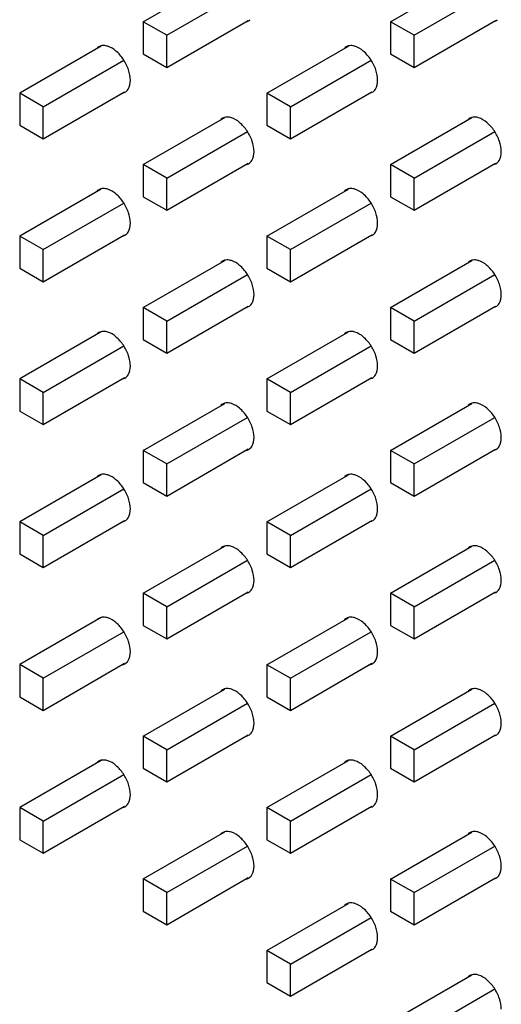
# Model space of a CAD drawing. Header units: inches. Extents: x 0 to 34, y 0 to 22.
# Tile 32 of 43: x 30.05 to 30.484, y 13.606 to 14.492. Entities that reach past the tile are written whole.
import ezdxf

# ---------------------------------------------------------------- set-up
doc = ezdxf.new("R2010")
doc.units = ezdxf.units.IN
doc.header["$LTSCALE"] = 1.87
doc.header["$MEASUREMENT"] = 0
doc.layers.get('0').update_dxf_attribs({"linetype": 'CONTINUOUS'})
doc.layers.add('02___PRT_ALL_AXES', color=7, linetype='CONTINUOUS')

msp = doc.modelspace()

# ---------------------------------------------------------------- linework, layer by layer
at = {"color": 7, "linetype": 'CONTINUOUS'}
for p, q in [((30.16123, 14.49034), (30.23449, 14.53263)), ((30.38394, 14.49032), (30.4572, 14.53262)), ((30.18239, 14.47812), (30.25492, 14.51999)), ((30.4051, 14.47811), (30.47763, 14.51998)), ((30.18239, 14.47812), (30.16123, 14.49034)), ((30.16123, 14.49034), (30.16123, 14.4614)), ((30.18239, 14.44919), (30.25575, 14.49154)), ((30.4051, 14.47811), (30.38394, 14.49032)), ((30.38394, 14.49032), (30.38394, 14.46139)), ((30.4051, 14.44918), (30.47846, 14.49153)), ((30.18239, 14.44919), (30.18239, 14.47812)), ((30.4051, 14.44918), (30.4051, 14.47811)), ((30.12313, 14.46835), (30.04988, 14.42605)), ((30.16123, 14.4614), (30.18239, 14.44919)), ((30.27259, 14.42604), (30.34584, 14.46834)), ((30.38394, 14.46139), (30.4051, 14.44918)), ((30.07104, 14.41384), (30.14356, 14.45571)), ((30.29375, 14.41382), (30.36627, 14.4557)), ((30.07104, 14.41384), (30.04988, 14.42605)), ((30.04988, 14.42605), (30.04988, 14.39712)), ((30.07104, 14.38491), (30.14439, 14.42726)), ((30.29375, 14.41382), (30.27259, 14.42604)), ((30.27259, 14.42604), (30.27259, 14.39711)), ((30.29375, 14.38489), (30.3671, 14.42725)), ((30.07104, 14.38491), (30.07104, 14.41384)), ((30.29375, 14.38489), (30.29375, 14.41382)), ((30.16123, 14.36176), (30.23449, 14.40405)), ((30.38394, 14.36174), (30.4572, 14.40404)), ((30.04988, 14.39712), (30.07104, 14.38491)), ((30.18239, 14.34954), (30.25492, 14.39142)), ((30.27259, 14.39711), (30.29375, 14.38489)), ((30.4051, 14.34953), (30.47763, 14.3914)), ((30.18239, 14.32061), (30.25575, 14.36297)), ((30.4051, 14.3206), (30.47846, 14.36295)), ((30.18239, 14.34954), (30.16123, 14.36176)), ((30.16123, 14.36176), (30.16123, 14.33283)), ((30.4051, 14.34953), (30.38394, 14.36174)), ((30.38394, 14.36174), (30.38394, 14.33281)), ((30.18239, 14.32061), (30.18239, 14.34954)), ((30.4051, 14.3206), (30.4051, 14.34953)), ((30.12313, 14.33977), (30.04988, 14.29747)), ((30.27259, 14.29746), (30.34584, 14.33976)), ((30.07104, 14.28526), (30.14356, 14.32713)), ((30.16123, 14.33283), (30.18239, 14.32061)), ((30.29375, 14.28525), (30.36627, 14.32712)), ((30.38394, 14.33281), (30.4051, 14.3206)), ((30.07104, 14.28526), (30.04988, 14.29747)), ((30.04988, 14.29747), (30.04988, 14.26854)), ((30.07104, 14.25633), (30.14439, 14.29868)), ((30.29375, 14.28525), (30.27259, 14.29746)), ((30.27259, 14.29746), (30.27259, 14.26853)), ((30.29375, 14.25632), (30.3671, 14.29867)), ((30.07104, 14.25633), (30.07104, 14.28526)), ((30.29375, 14.25632), (30.29375, 14.28525)), ((30.16123, 14.23318), (30.23449, 14.27547)), ((30.38394, 14.23317), (30.4572, 14.27546)), ((30.04988, 14.26854), (30.07104, 14.25633)), ((30.27259, 14.26853), (30.29375, 14.25632)), ((30.18239, 14.22096), (30.25492, 14.26284)), ((30.4051, 14.22095), (30.47763, 14.26283)), ((30.18239, 14.22096), (30.16123, 14.23318)), ((30.16123, 14.23318), (30.16123, 14.20425)), ((30.18239, 14.19203), (30.25575, 14.23439)), ((30.4051, 14.22095), (30.38394, 14.23317)), ((30.38394, 14.23317), (30.38394, 14.20424)), ((30.4051, 14.19202), (30.47846, 14.23438)), ((30.18239, 14.19203), (30.18239, 14.22096)), ((30.4051, 14.19202), (30.4051, 14.22095)), ((30.12313, 14.21119), (30.04988, 14.1689)), ((30.16123, 14.20425), (30.18239, 14.19203)), ((30.27259, 14.16888), (30.34584, 14.21118)), ((30.38394, 14.20424), (30.4051, 14.19202)), ((30.07104, 14.15668), (30.14356, 14.19856)), ((30.29375, 14.15667), (30.36627, 14.19854)), ((30.07104, 14.15668), (30.04988, 14.1689)), ((30.04988, 14.1689), (30.04988, 14.13997)), ((30.07104, 14.12775), (30.14439, 14.1701)), ((30.29375, 14.15667), (30.27259, 14.16888)), ((30.27259, 14.16888), (30.27259, 14.13995)), ((30.29375, 14.12774), (30.3671, 14.17009)), ((30.07104, 14.12775), (30.07104, 14.15668)), ((30.29375, 14.12774), (30.29375, 14.15667)), ((30.16123, 14.1046), (30.23449, 14.1469)), ((30.38394, 14.10459), (30.4572, 14.14688)), ((30.04988, 14.13997), (30.07104, 14.12775)), ((30.18239, 14.09238), (30.25492, 14.13426)), ((30.27259, 14.13995), (30.29375, 14.12774)), ((30.4051, 14.09237), (30.47763, 14.13425)), ((30.18239, 14.06345), (30.25575, 14.10581)), ((30.4051, 14.06344), (30.47846, 14.1058)), ((30.18239, 14.09238), (30.16123, 14.1046)), ((30.16123, 14.1046), (30.16123, 14.07567)), ((30.4051, 14.09237), (30.38394, 14.10459)), ((30.38394, 14.10459), (30.38394, 14.07566)), ((30.18239, 14.06345), (30.18239, 14.09238)), ((30.4051, 14.06344), (30.4051, 14.09237)), ((30.12313, 14.08261), (30.04988, 14.04032)), ((30.27259, 14.04031), (30.34584, 14.0826)), ((30.16123, 14.07567), (30.18239, 14.06345)), ((30.38394, 14.07566), (30.4051, 14.06344)), ((30.07104, 14.0281), (30.14356, 14.06998)), ((30.29375, 14.02809), (30.36627, 14.06996)), ((30.07104, 14.0281), (30.04988, 14.04032)), ((30.04988, 14.04032), (30.04988, 14.01139)), ((30.07104, 13.99917), (30.14439, 14.04153)), ((30.29375, 14.02809), (30.27259, 14.04031)), ((30.27259, 14.04031), (30.27259, 14.01138)), ((30.29375, 13.99916), (30.3671, 14.04151)), ((30.07104, 13.99917), (30.07104, 14.0281)), ((30.29375, 13.99916), (30.29375, 14.02809)), ((30.16123, 13.97602), (30.23449, 14.01832)), ((30.38394, 13.97601), (30.4572, 14.01831)), ((30.04988, 14.01139), (30.07104, 13.99917)), ((30.27259, 14.01138), (30.29375, 13.99916)), ((30.18239, 13.96381), (30.25492, 14.00568)), ((30.4051, 13.96379), (30.47763, 14.00567)), ((30.18239, 13.96381), (30.16123, 13.97602)), ((30.16123, 13.97602), (30.16123, 13.94709)), ((30.18239, 13.93488), (30.25575, 13.97723)), ((30.4051, 13.96379), (30.38394, 13.97601)), ((30.38394, 13.97601), (30.38394, 13.94708)), ((30.4051, 13.93486), (30.47846, 13.97722)), ((30.18239, 13.93488), (30.18239, 13.96381)), ((30.4051, 13.93486), (30.4051, 13.96379)), ((30.12313, 13.95404), (30.04988, 13.91174)), ((30.16123, 13.94709), (30.18239, 13.93488)), ((30.27259, 13.91173), (30.34584, 13.95402)), ((30.38394, 13.94708), (30.4051, 13.93486)), ((30.07104, 13.89952), (30.14356, 13.9414)), ((30.29375, 13.89951), (30.36627, 13.94139)), ((30.07104, 13.89952), (30.04988, 13.91174)), ((30.04988, 13.91174), (30.04988, 13.88281)), ((30.07104, 13.87059), (30.14439, 13.91295)), ((30.29375, 13.89951), (30.27259, 13.91173)), ((30.27259, 13.91173), (30.27259, 13.8828)), ((30.29375, 13.87058), (30.3671, 13.91294)), ((30.07104, 13.87059), (30.07104, 13.89952)), ((30.29375, 13.87058), (30.29375, 13.89951)), ((30.16123, 13.84745), (30.23449, 13.88974)), ((30.38394, 13.84743), (30.4572, 13.88973)), ((30.04988, 13.88281), (30.07104, 13.87059)), ((30.18239, 13.83523), (30.25492, 13.8771)), ((30.27259, 13.8828), (30.29375, 13.87058)), ((30.4051, 13.83522), (30.47763, 13.87709)), ((30.18239, 13.8063), (30.25575, 13.84865)), ((30.4051, 13.80629), (30.47846, 13.84864)), ((30.18239, 13.83523), (30.16123, 13.84745)), ((30.16123, 13.84745), (30.16123, 13.81851)), ((30.4051, 13.83522), (30.38394, 13.84743)), ((30.38394, 13.84743), (30.38394, 13.8185)), ((30.18239, 13.8063), (30.18239, 13.83523)), ((30.4051, 13.80629), (30.4051, 13.83522)), ((30.12313, 13.82546), (30.04988, 13.78316)), ((30.27259, 13.78315), (30.34584, 13.82545)), ((30.16123, 13.81851), (30.18239, 13.8063)), ((30.38394, 13.8185), (30.4051, 13.80629)), ((30.07104, 13.77095), (30.14356, 13.81282)), ((30.29375, 13.77093), (30.36627, 13.81281)), ((30.07104, 13.77095), (30.04988, 13.78316)), ((30.04988, 13.78316), (30.04988, 13.75423)), ((30.07104, 13.74202), (30.14439, 13.78437)), ((30.29375, 13.77093), (30.27259, 13.78315)), ((30.27259, 13.78315), (30.27259, 13.75422)), ((30.29375, 13.742), (30.3671, 13.78436)), ((30.07104, 13.74202), (30.07104, 13.77095)), ((30.29375, 13.742), (30.29375, 13.77093)), ((30.16123, 13.71887), (30.23449, 13.76116)), ((30.38394, 13.71885), (30.4572, 13.76115)), ((30.04988, 13.75423), (30.07104, 13.74202)), ((30.27259, 13.75422), (30.29375, 13.742)), ((30.18239, 13.70665), (30.25492, 13.74853)), ((30.4051, 13.70664), (30.47763, 13.74851)), ((30.18239, 13.70665), (30.16123, 13.71887)), ((30.16123, 13.71887), (30.16123, 13.68994)), ((30.18239, 13.67772), (30.25575, 13.72008)), ((30.4051, 13.70664), (30.38394, 13.71885)), ((30.38394, 13.71885), (30.38394, 13.68992)), ((30.4051, 13.67771), (30.47846, 13.72006)), ((30.18239, 13.67772), (30.18239, 13.70665)), ((30.4051, 13.67771), (30.4051, 13.70664)), ((30.16123, 13.68994), (30.18239, 13.67772)), ((30.27259, 13.65457), (30.34584, 13.69687)), ((30.38394, 13.68992), (30.4051, 13.67771)), ((30.29375, 13.64236), (30.36627, 13.68423)), ((30.29375, 13.64236), (30.27259, 13.65457)), ((30.27259, 13.65457), (30.27259, 13.62564)), ((30.29375, 13.61343), (30.3671, 13.65578)), ((30.29375, 13.61343), (30.29375, 13.64236)), ((30.38394, 13.59028), (30.4572, 13.63257)), ((30.27259, 13.62564), (30.29375, 13.61343)), ((30.4051, 13.57806), (30.47763, 13.61994))]:
    msp.add_line(p, q, dxfattribs=at)
at = {"layer": '02___PRT_ALL_AXES', "color": 7, "linetype": 'CONTINUOUS'}
for p, q in [((30.25399, 14.49028), (30.25601, 14.4911)), ((30.4767, 14.49026), (30.47872, 14.49108)), ((30.12304, 14.46855), (30.12103, 14.46773)), ((30.34575, 14.46854), (30.34374, 14.46772)), ((30.14264, 14.42599), (30.14465, 14.42681)), ((30.36535, 14.42598), (30.36736, 14.4268)), ((30.2344, 14.40425), (30.23238, 14.40343)), ((30.45711, 14.40424), (30.45509, 14.40342)), ((30.25399, 14.3617), (30.25601, 14.36252)), ((30.4767, 14.36169), (30.47872, 14.36251)), ((30.12304, 14.33997), (30.12103, 14.33915)), ((30.34575, 14.33996), (30.34374, 14.33914)), ((30.14264, 14.29742), (30.14465, 14.29824)), ((30.36535, 14.2974), (30.36736, 14.29822)), ((30.2344, 14.27567), (30.23238, 14.27485)), ((30.45711, 14.27566), (30.45509, 14.27484)), ((30.25399, 14.23312), (30.25601, 14.23394)), ((30.4767, 14.23311), (30.47872, 14.23393)), ((30.12304, 14.21139), (30.12103, 14.21057)), ((30.34575, 14.21138), (30.34374, 14.21056)), ((30.14264, 14.16884), (30.14465, 14.16966)), ((30.36535, 14.16883), (30.36736, 14.16965)), ((30.2344, 14.1471), (30.23238, 14.14628)), ((30.45711, 14.14708), (30.45509, 14.14626)), ((30.25399, 14.10454), (30.25601, 14.10536)), ((30.4767, 14.10453), (30.47872, 14.10535)), ((30.12304, 14.08281), (30.12103, 14.08199)), ((30.34575, 14.0828), (30.34374, 14.08198)), ((30.14264, 14.04026), (30.14465, 14.04108)), ((30.36535, 14.04025), (30.36736, 14.04107)), ((30.2344, 14.01852), (30.23238, 14.0177)), ((30.45711, 14.01851), (30.45509, 14.01769)), ((30.25399, 13.97597), (30.25601, 13.97678)), ((30.4767, 13.97595), (30.47872, 13.97677)), ((30.12304, 13.95424), (30.12103, 13.95342)), ((30.34575, 13.95422), (30.34374, 13.9534)), ((30.14264, 13.91168), (30.14465, 13.9125)), ((30.36535, 13.91167), (30.36736, 13.91249)), ((30.2344, 13.88994), (30.23238, 13.88912)), ((30.45711, 13.88993), (30.45509, 13.88911)), ((30.25399, 13.84739), (30.25601, 13.84821)), ((30.4767, 13.84737), (30.47872, 13.84819)), ((30.12304, 13.82566), (30.12103, 13.82484)), ((30.34575, 13.82565), (30.34374, 13.82483)), ((30.14264, 13.7831), (30.14465, 13.78392)), ((30.36535, 13.78309), (30.36736, 13.78391)), ((30.2344, 13.76136), (30.23238, 13.76054)), ((30.45711, 13.76135), (30.45509, 13.76053)), ((30.25399, 13.71881), (30.25601, 13.71963)), ((30.4767, 13.7188), (30.47872, 13.71962)), ((30.34575, 13.69707), (30.34374, 13.69625)), ((30.36535, 13.65451), (30.36736, 13.65533)), ((30.45711, 13.63277), (30.45509, 13.63195))]:
    msp.add_line(p, q, dxfattribs=at)
for centre, start, end in [((30.25197, 14.49807), 300.09912, 312.65632), ((30.47468, 14.49805), 300.09912, 312.65632), ((30.12507, 14.46076), 120.09912, 132.65632), ((30.34778, 14.46075), 120.09912, 132.65632), ((30.14061, 14.43378), 300.09912, 312.65632), ((30.36332, 14.43377), 300.09912, 312.65632), ((30.23642, 14.39646), 120.09912, 132.65632), ((30.45913, 14.39645), 120.09912, 132.65632), ((30.25197, 14.36949), 300.09912, 312.65632), ((30.47468, 14.36947), 300.09912, 312.65632), ((30.12507, 14.33218), 120.09912, 132.65632), ((30.34778, 14.33217), 120.09912, 132.65632), ((30.14061, 14.3052), 300.09912, 312.65632), ((30.36332, 14.30519), 300.09912, 312.65632), ((30.23642, 14.26789), 120.09912, 132.65632), ((30.45913, 14.26787), 120.09912, 132.65632), ((30.25197, 14.24091), 300.09912, 312.65632), ((30.47468, 14.2409), 300.09912, 312.65632), ((30.12507, 14.2036), 120.09912, 132.65632), ((30.34778, 14.20359), 120.09912, 132.65632), ((30.14061, 14.17663), 300.09912, 312.65632), ((30.36332, 14.17661), 300.09912, 312.65632), ((30.23642, 14.13931), 120.09912, 132.65632), ((30.45913, 14.1393), 120.09912, 132.65632), ((30.25197, 14.11233), 300.09912, 312.65632), ((30.47468, 14.11232), 300.09912, 312.65632), ((30.12507, 14.07503), 120.09912, 132.65632), ((30.34778, 14.07501), 120.09912, 132.65632), ((30.14061, 14.04805), 300.09912, 312.65632), ((30.36332, 14.04804), 300.09912, 312.65632), ((30.23642, 14.01073), 120.09912, 132.65632), ((30.45913, 14.01072), 120.09912, 132.65632), ((30.25197, 13.98375), 300.09912, 312.65632), ((30.47468, 13.98374), 300.09912, 312.65632), ((30.12507, 13.94645), 120.09912, 132.65632), ((30.34778, 13.94644), 120.09912, 132.65632), ((30.14061, 13.91947), 300.09912, 312.65632), ((30.36332, 13.91946), 300.09912, 312.65632), ((30.23642, 13.88215), 120.09912, 132.65632), ((30.45913, 13.88214), 120.09912, 132.65632), ((30.25197, 13.85518), 300.09912, 312.65632), ((30.47468, 13.85516), 300.09912, 312.65632), ((30.12507, 13.81787), 120.09912, 132.65632), ((30.34778, 13.81786), 120.09912, 132.65632), ((30.14061, 13.79089), 300.09912, 312.65632), ((30.36332, 13.79088), 300.09912, 312.65632), ((30.23642, 13.75357), 120.09912, 132.65632), ((30.45913, 13.75356), 120.09912, 132.65632), ((30.25197, 13.7266), 300.09912, 312.65632), ((30.47468, 13.72658), 300.09912, 312.65632), ((30.34778, 13.68928), 120.09912, 132.65632), ((30.36332, 13.6623), 300.09912, 312.65632), ((30.45913, 13.62498), 120.09912, 132.65632)]:
    msp.add_arc(centre, 0.00805, start, end, dxfattribs=at)
for points, knots in [([(30.12912, 14.46822), (30.12859, 14.46839), (30.12661, 14.46889), (30.12448, 14.46892), (30.12304, 14.46855)], [0, 0, 0, 0, 0.271766, 1, 1, 1, 1]), ([(30.35183, 14.46821), (30.3513, 14.46837), (30.34932, 14.46888), (30.34719, 14.46891), (30.34575, 14.46854)], [0, 0, 0, 0, 0.271766, 1, 1, 1, 1]), ([(30.14954, 14.43763), (30.14954, 14.44078), (30.14819, 14.44743), (30.14367, 14.45647), (30.13728, 14.46393), (30.13185, 14.46736), (30.12912, 14.46822)], [0, 0, 0, 0, 0.245023, 0.515919, 0.77788, 1, 1, 1, 1]), ([(30.37225, 14.43761), (30.37225, 14.44077), (30.3709, 14.44742), (30.36638, 14.45646), (30.36, 14.46392), (30.35456, 14.46735), (30.35183, 14.46821)], [0, 0, 0, 0, 0.245023, 0.515919, 0.77788, 1, 1, 1, 1]), ([(30.14607, 14.42786), (30.14664, 14.42839), (30.14889, 14.43115), (30.14954, 14.43489), (30.14954, 14.43763)], [0, 0, 0, 0, 0.221112, 1, 1, 1, 1]), ([(30.36878, 14.42785), (30.36935, 14.42837), (30.3716, 14.43113), (30.37225, 14.43488), (30.37225, 14.43761)], [0, 0, 0, 0, 0.221112, 1, 1, 1, 1]), ([(30.24048, 14.40393), (30.23995, 14.40409), (30.23797, 14.4046), (30.23584, 14.40462), (30.2344, 14.40425)], [0, 0, 0, 0, 0.271766, 1, 1, 1, 1]), ([(30.2609, 14.37333), (30.2609, 14.37649), (30.25955, 14.38313), (30.25502, 14.39218), (30.24864, 14.39963), (30.24321, 14.40307), (30.24048, 14.40393)], [0, 0, 0, 0, 0.245023, 0.515919, 0.77788, 1, 1, 1, 1]), ([(30.46319, 14.40391), (30.46266, 14.40408), (30.46068, 14.40458), (30.45855, 14.40461), (30.45711, 14.40424)], [0, 0, 0, 0, 0.271766, 1, 1, 1, 1]), ([(30.48361, 14.37332), (30.48361, 14.37648), (30.48226, 14.38312), (30.47773, 14.39217), (30.47135, 14.39962), (30.46592, 14.40306), (30.46319, 14.40391)], [0, 0, 0, 0, 0.245023, 0.515919, 0.77788, 1, 1, 1, 1]), ([(30.25742, 14.36356), (30.258, 14.36409), (30.26025, 14.36685), (30.2609, 14.37059), (30.2609, 14.37333)], [0, 0, 0, 0, 0.221112, 1, 1, 1, 1]), ([(30.48013, 14.36355), (30.48071, 14.36408), (30.48296, 14.36684), (30.48361, 14.37058), (30.48361, 14.37332)], [0, 0, 0, 0, 0.221112, 1, 1, 1, 1]), ([(30.12912, 14.33964), (30.12859, 14.33981), (30.12661, 14.34031), (30.12448, 14.34034), (30.12304, 14.33997)], [0, 0, 0, 0, 0.271766, 1, 1, 1, 1]), ([(30.14954, 14.30905), (30.14954, 14.31221), (30.14819, 14.31885), (30.14367, 14.3279), (30.13728, 14.33535), (30.13185, 14.33879), (30.12912, 14.33964)], [0, 0, 0, 0, 0.245023, 0.515919, 0.77788, 1, 1, 1, 1]), ([(30.35183, 14.33963), (30.3513, 14.3398), (30.34932, 14.3403), (30.34719, 14.34033), (30.34575, 14.33996)], [0, 0, 0, 0, 0.271766, 1, 1, 1, 1]), ([(30.37225, 14.30904), (30.37225, 14.31219), (30.3709, 14.31884), (30.36638, 14.32788), (30.36, 14.33534), (30.35456, 14.33877), (30.35183, 14.33963)], [0, 0, 0, 0, 0.245023, 0.515919, 0.77788, 1, 1, 1, 1]), ([(30.14607, 14.29928), (30.14664, 14.29981), (30.14889, 14.30257), (30.14954, 14.30631), (30.14954, 14.30905)], [0, 0, 0, 0, 0.221112, 1, 1, 1, 1]), ([(30.36878, 14.29927), (30.36935, 14.29979), (30.3716, 14.30256), (30.37225, 14.3063), (30.37225, 14.30904)], [0, 0, 0, 0, 0.221112, 1, 1, 1, 1]), ([(30.24048, 14.27535), (30.23995, 14.27551), (30.23797, 14.27602), (30.23584, 14.27605), (30.2344, 14.27567)], [0, 0, 0, 0, 0.271766, 1, 1, 1, 1]), ([(30.2609, 14.24475), (30.2609, 14.24791), (30.25955, 14.25456), (30.25502, 14.2636), (30.24864, 14.27105), (30.24321, 14.27449), (30.24048, 14.27535)], [0, 0, 0, 0, 0.245023, 0.515919, 0.77788, 1, 1, 1, 1]), ([(30.46319, 14.27533), (30.46266, 14.2755), (30.46068, 14.27601), (30.45855, 14.27603), (30.45711, 14.27566)], [0, 0, 0, 0, 0.271766, 1, 1, 1, 1]), ([(30.48361, 14.24474), (30.48361, 14.2479), (30.48226, 14.25454), (30.47773, 14.26359), (30.47135, 14.27104), (30.46592, 14.27448), (30.46319, 14.27533)], [0, 0, 0, 0, 0.245023, 0.515919, 0.77788, 1, 1, 1, 1]), ([(30.25742, 14.23499), (30.258, 14.23551), (30.26025, 14.23827), (30.2609, 14.24201), (30.2609, 14.24475)], [0, 0, 0, 0, 0.221112, 1, 1, 1, 1]), ([(30.48013, 14.23497), (30.48071, 14.2355), (30.48296, 14.23826), (30.48361, 14.242), (30.48361, 14.24474)], [0, 0, 0, 0, 0.221112, 1, 1, 1, 1]), ([(30.12912, 14.21106), (30.12859, 14.21123), (30.12661, 14.21174), (30.12448, 14.21176), (30.12304, 14.21139)], [0, 0, 0, 0, 0.271766, 1, 1, 1, 1]), ([(30.14954, 14.18047), (30.14954, 14.18363), (30.14819, 14.19027), (30.14367, 14.19932), (30.13728, 14.20677), (30.13185, 14.21021), (30.12912, 14.21106)], [0, 0, 0, 0, 0.245023, 0.515919, 0.77788, 1, 1, 1, 1]), ([(30.35183, 14.21105), (30.3513, 14.21122), (30.34932, 14.21172), (30.34719, 14.21175), (30.34575, 14.21138)], [0, 0, 0, 0, 0.271766, 1, 1, 1, 1]), ([(30.37225, 14.18046), (30.37225, 14.18361), (30.3709, 14.19026), (30.36638, 14.19931), (30.36, 14.20676), (30.35456, 14.2102), (30.35183, 14.21105)], [0, 0, 0, 0, 0.245023, 0.515919, 0.77788, 1, 1, 1, 1]), ([(30.14607, 14.1707), (30.14664, 14.17123), (30.14889, 14.17399), (30.14954, 14.17773), (30.14954, 14.18047)], [0, 0, 0, 0, 0.221112, 1, 1, 1, 1]), ([(30.36878, 14.17069), (30.36935, 14.17122), (30.3716, 14.17398), (30.37225, 14.17772), (30.37225, 14.18046)], [0, 0, 0, 0, 0.221112, 1, 1, 1, 1]), ([(30.24048, 14.14677), (30.23995, 14.14694), (30.23797, 14.14744), (30.23584, 14.14747), (30.2344, 14.1471)], [0, 0, 0, 0, 0.271766, 1, 1, 1, 1]), ([(30.2609, 14.11618), (30.2609, 14.11933), (30.25955, 14.12598), (30.25502, 14.13502), (30.24864, 14.14248), (30.24321, 14.14591), (30.24048, 14.14677)], [0, 0, 0, 0, 0.245023, 0.515919, 0.77788, 1, 1, 1, 1]), ([(30.46319, 14.14676), (30.46266, 14.14692), (30.46068, 14.14743), (30.45855, 14.14745), (30.45711, 14.14708)], [0, 0, 0, 0, 0.271766, 1, 1, 1, 1]), ([(30.48361, 14.11616), (30.48361, 14.11932), (30.48226, 14.12597), (30.47773, 14.13501), (30.47135, 14.14246), (30.46592, 14.1459), (30.46319, 14.14676)], [0, 0, 0, 0, 0.245023, 0.515919, 0.77788, 1, 1, 1, 1]), ([(30.25742, 14.10641), (30.258, 14.10693), (30.26025, 14.10969), (30.2609, 14.11344), (30.2609, 14.11618)], [0, 0, 0, 0, 0.221112, 1, 1, 1, 1]), ([(30.48013, 14.1064), (30.48071, 14.10692), (30.48296, 14.10968), (30.48361, 14.11342), (30.48361, 14.11616)], [0, 0, 0, 0, 0.221112, 1, 1, 1, 1]), ([(30.12912, 14.08249), (30.12859, 14.08265), (30.12661, 14.08316), (30.12448, 14.08318), (30.12304, 14.08281)], [0, 0, 0, 0, 0.271766, 1, 1, 1, 1]), ([(30.14954, 14.05189), (30.14954, 14.05505), (30.14819, 14.0617), (30.14367, 14.07074), (30.13728, 14.07819), (30.13185, 14.08163), (30.12912, 14.08249)], [0, 0, 0, 0, 0.245023, 0.515919, 0.77788, 1, 1, 1, 1]), ([(30.35183, 14.08247), (30.3513, 14.08264), (30.34932, 14.08315), (30.34719, 14.08317), (30.34575, 14.0828)], [0, 0, 0, 0, 0.271766, 1, 1, 1, 1]), ([(30.37225, 14.05188), (30.37225, 14.05504), (30.3709, 14.06168), (30.36638, 14.07073), (30.36, 14.07818), (30.35456, 14.08162), (30.35183, 14.08247)], [0, 0, 0, 0, 0.245023, 0.515919, 0.77788, 1, 1, 1, 1]), ([(30.14607, 14.04212), (30.14664, 14.04265), (30.14889, 14.04541), (30.14954, 14.04915), (30.14954, 14.05189)], [0, 0, 0, 0, 0.221112, 1, 1, 1, 1]), ([(30.36878, 14.04211), (30.36935, 14.04264), (30.3716, 14.0454), (30.37225, 14.04914), (30.37225, 14.05188)], [0, 0, 0, 0, 0.221112, 1, 1, 1, 1]), ([(30.24048, 14.01819), (30.23995, 14.01836), (30.23797, 14.01886), (30.23584, 14.01889), (30.2344, 14.01852)], [0, 0, 0, 0, 0.271766, 1, 1, 1, 1]), ([(30.2609, 13.9876), (30.2609, 13.99075), (30.25955, 13.9974), (30.25502, 14.00645), (30.24864, 14.0139), (30.24321, 14.01733), (30.24048, 14.01819)], [0, 0, 0, 0, 0.245023, 0.515919, 0.77788, 1, 1, 1, 1]), ([(30.46319, 14.01818), (30.46266, 14.01834), (30.46068, 14.01885), (30.45855, 14.01888), (30.45711, 14.01851)], [0, 0, 0, 0, 0.271766, 1, 1, 1, 1]), ([(30.48361, 13.98759), (30.48361, 13.99074), (30.48226, 13.99739), (30.47773, 14.00643), (30.47135, 14.01389), (30.46592, 14.01732), (30.46319, 14.01818)], [0, 0, 0, 0, 0.245023, 0.515919, 0.77788, 1, 1, 1, 1]), ([(30.25742, 13.97783), (30.258, 13.97836), (30.26025, 13.98112), (30.2609, 13.98486), (30.2609, 13.9876)], [0, 0, 0, 0, 0.221112, 1, 1, 1, 1]), ([(30.48013, 13.97782), (30.48071, 13.97834), (30.48296, 13.9811), (30.48361, 13.98485), (30.48361, 13.98759)], [0, 0, 0, 0, 0.221112, 1, 1, 1, 1]), ([(30.12912, 13.95391), (30.12859, 13.95407), (30.12661, 13.95458), (30.12448, 13.95461), (30.12304, 13.95424)], [0, 0, 0, 0, 0.271766, 1, 1, 1, 1]), ([(30.14954, 13.92331), (30.14954, 13.92647), (30.14819, 13.93312), (30.14367, 13.94216), (30.13728, 13.94962), (30.13185, 13.95305), (30.12912, 13.95391)], [0, 0, 0, 0, 0.245023, 0.515919, 0.77788, 1, 1, 1, 1]), ([(30.35183, 13.9539), (30.3513, 13.95406), (30.34932, 13.95457), (30.34719, 13.95459), (30.34575, 13.95422)], [0, 0, 0, 0, 0.271766, 1, 1, 1, 1]), ([(30.37225, 13.9233), (30.37225, 13.92646), (30.3709, 13.9331), (30.36638, 13.94215), (30.36, 13.9496), (30.35456, 13.95304), (30.35183, 13.9539)], [0, 0, 0, 0, 0.245023, 0.515919, 0.77788, 1, 1, 1, 1]), ([(30.14607, 13.91355), (30.14664, 13.91407), (30.14889, 13.91683), (30.14954, 13.92058), (30.14954, 13.92331)], [0, 0, 0, 0, 0.221112, 1, 1, 1, 1]), ([(30.36878, 13.91353), (30.36935, 13.91406), (30.3716, 13.91682), (30.37225, 13.92056), (30.37225, 13.9233)], [0, 0, 0, 0, 0.221112, 1, 1, 1, 1]), ([(30.24048, 13.88961), (30.23995, 13.88978), (30.23797, 13.89029), (30.23584, 13.89031), (30.2344, 13.88994)], [0, 0, 0, 0, 0.271766, 1, 1, 1, 1]), ([(30.2609, 13.85902), (30.2609, 13.86218), (30.25955, 13.86882), (30.25502, 13.87787), (30.24864, 13.88532), (30.24321, 13.88876), (30.24048, 13.88961)], [0, 0, 0, 0, 0.245023, 0.515919, 0.77788, 1, 1, 1, 1]), ([(30.46319, 13.8896), (30.46266, 13.88977), (30.46068, 13.89027), (30.45855, 13.8903), (30.45711, 13.88993)], [0, 0, 0, 0, 0.271766, 1, 1, 1, 1]), ([(30.48361, 13.85901), (30.48361, 13.86216), (30.48226, 13.86881), (30.47773, 13.87786), (30.47135, 13.88531), (30.46592, 13.88874), (30.46319, 13.8896)], [0, 0, 0, 0, 0.245023, 0.515919, 0.77788, 1, 1, 1, 1]), ([(30.25742, 13.84925), (30.258, 13.84978), (30.26025, 13.85254), (30.2609, 13.85628), (30.2609, 13.85902)], [0, 0, 0, 0, 0.221112, 1, 1, 1, 1]), ([(30.48013, 13.84924), (30.48071, 13.84977), (30.48296, 13.85253), (30.48361, 13.85627), (30.48361, 13.85901)], [0, 0, 0, 0, 0.221112, 1, 1, 1, 1]), ([(30.12912, 13.82533), (30.12859, 13.8255), (30.12661, 13.826), (30.12448, 13.82603), (30.12304, 13.82566)], [0, 0, 0, 0, 0.271766, 1, 1, 1, 1]), ([(30.14954, 13.79474), (30.14954, 13.79789), (30.14819, 13.80454), (30.14367, 13.81358), (30.13728, 13.82104), (30.13185, 13.82447), (30.12912, 13.82533)], [0, 0, 0, 0, 0.245023, 0.515919, 0.77788, 1, 1, 1, 1]), ([(30.35183, 13.82532), (30.3513, 13.82548), (30.34932, 13.82599), (30.34719, 13.82602), (30.34575, 13.82565)], [0, 0, 0, 0, 0.271766, 1, 1, 1, 1]), ([(30.37225, 13.79472), (30.37225, 13.79788), (30.3709, 13.80453), (30.36638, 13.81357), (30.36, 13.82103), (30.35456, 13.82446), (30.35183, 13.82532)], [0, 0, 0, 0, 0.245023, 0.515919, 0.77788, 1, 1, 1, 1]), ([(30.14607, 13.78497), (30.14664, 13.7855), (30.14889, 13.78826), (30.14954, 13.792), (30.14954, 13.79474)], [0, 0, 0, 0, 0.221112, 1, 1, 1, 1]), ([(30.36878, 13.78496), (30.36935, 13.78548), (30.3716, 13.78824), (30.37225, 13.79199), (30.37225, 13.79472)], [0, 0, 0, 0, 0.221112, 1, 1, 1, 1]), ([(30.24048, 13.76104), (30.23995, 13.7612), (30.23797, 13.76171), (30.23584, 13.76173), (30.2344, 13.76136)], [0, 0, 0, 0, 0.271766, 1, 1, 1, 1]), ([(30.2609, 13.73044), (30.2609, 13.7336), (30.25955, 13.74024), (30.25502, 13.74929), (30.24864, 13.75674), (30.24321, 13.76018), (30.24048, 13.76104)], [0, 0, 0, 0, 0.245023, 0.515919, 0.77788, 1, 1, 1, 1]), ([(30.46319, 13.76102), (30.46266, 13.76119), (30.46068, 13.76169), (30.45855, 13.76172), (30.45711, 13.76135)], [0, 0, 0, 0, 0.271766, 1, 1, 1, 1]), ([(30.48361, 13.73043), (30.48361, 13.73359), (30.48226, 13.74023), (30.47773, 13.74928), (30.47135, 13.75673), (30.46592, 13.76017), (30.46319, 13.76102)], [0, 0, 0, 0, 0.245023, 0.515919, 0.77788, 1, 1, 1, 1]), ([(30.25742, 13.72067), (30.258, 13.7212), (30.26025, 13.72396), (30.2609, 13.7277), (30.2609, 13.73044)], [0, 0, 0, 0, 0.221112, 1, 1, 1, 1]), ([(30.48013, 13.72066), (30.48071, 13.72119), (30.48296, 13.72395), (30.48361, 13.72769), (30.48361, 13.73043)], [0, 0, 0, 0, 0.221112, 1, 1, 1, 1]), ([(30.35183, 13.69674), (30.3513, 13.69691), (30.34932, 13.69741), (30.34719, 13.69744), (30.34575, 13.69707)], [0, 0, 0, 0, 0.271766, 1, 1, 1, 1]), ([(30.37225, 13.66615), (30.37225, 13.6693), (30.3709, 13.67595), (30.36638, 13.68499), (30.36, 13.69245), (30.35456, 13.69588), (30.35183, 13.69674)], [0, 0, 0, 0, 0.245023, 0.515919, 0.77788, 1, 1, 1, 1]), ([(30.36878, 13.65638), (30.36935, 13.65691), (30.3716, 13.65967), (30.37225, 13.66341), (30.37225, 13.66615)], [0, 0, 0, 0, 0.221112, 1, 1, 1, 1]), ([(30.46319, 13.63244), (30.46266, 13.63261), (30.46068, 13.63312), (30.45855, 13.63314), (30.45711, 13.63277)], [0, 0, 0, 0, 0.271766, 1, 1, 1, 1]), ([(30.48361, 13.60185), (30.48361, 13.60501), (30.48226, 13.61165), (30.47773, 13.6207), (30.47135, 13.62815), (30.46592, 13.63159), (30.46319, 13.63244)], [0, 0, 0, 0, 0.245023, 0.515919, 0.77788, 1, 1, 1, 1])]:
    msp.add_open_spline(points, degree=3, knots=knots, dxfattribs=at)

doc.saveas('drawing.dxf')
